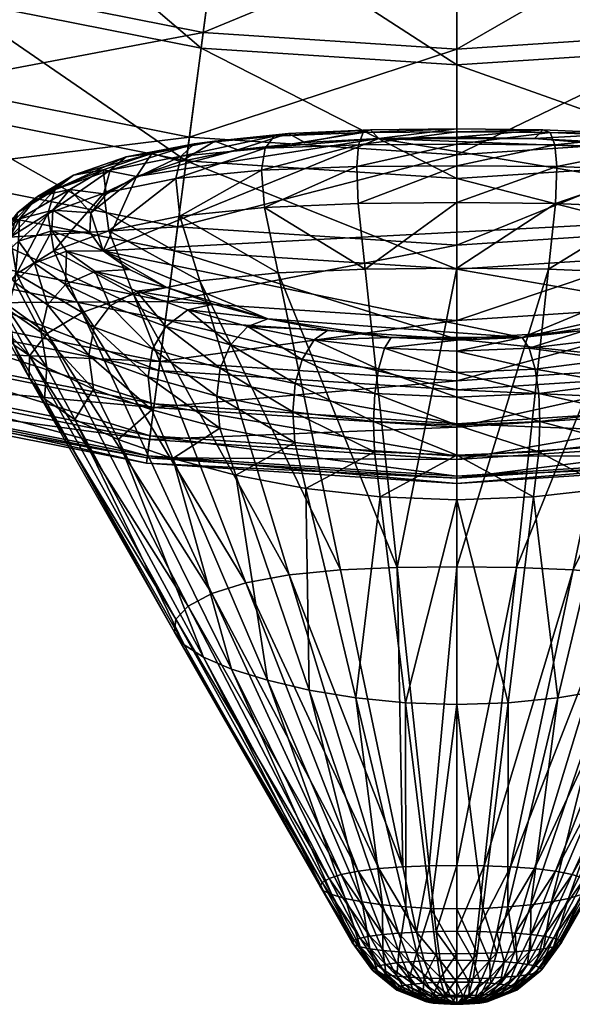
# Model space of a CAD drawing. Header units: centimetres. Extents: x -8.8 to 8.8, y -8.9 to 8.9.
# Tile 3 of 56: x -1.5 to 0.4, y -8.9 to -5.6. Entities that reach past the tile are written whole.
import ezdxf

# ---------------------------------------------------------------- set-up
doc = ezdxf.new("R2010")
doc.units = ezdxf.units.CM
doc.layers.get('0').update_dxf_attribs({"color": 153, "true_color": 0x5890e1})

msp = doc.modelspace()

# ---------------------------------------------------------------- meshes
at = {"color": 31, "true_color": 0xe4b899}
mesh = msp.add_polyface(dxfattribs=at)
corners = [(-1.3818, -6.2411, 26.9942), (-1.1929, -6.1725, 27.2578), (-1.1711, -6.095, 27.2356), (-1.3573, -6.1607, 26.9767), (-1.1952, -6.0944, 26.8846), (-1.3078, -6.16, 26.6311), (-1.4165, -6.1842, 26.6664), (-1.2951, -6.1121, 26.9402), (-1.4838, -6.2377, 26.6902), (-1.1168, -6.0505, 27.1874), (-2.3539, -4.8035, 29.1291), (-2.1407, -4.2886, 29.9652), (-2.7969, -3.965, 29.9652), (-3.0756, -4.4476, 29.1291), (-2.5328, -5.2352, 28.2417), (-2.6797, -5.5898, 27.323), (-3.3092, -4.8523, 28.2417), (-2.5125, -5.1861, 6.1784), (-2.6491, -5.516, 8.3864), (-3.4612, -5.1155, 8.3864), (-2.3555, -4.8072, 3.7867), (-3.2827, -4.8063, 6.1784), (-3.0776, -4.4511, 3.7867), (-2.1777, -4.378, 1.1959), (-2.8453, -4.0487, 1.1959), (-2.7979, -3.9667, 0.9669), (-2.1414, -4.2904, 0.9669), (-2.0817, -4.1462, 0.8286), (-1.8905, -3.6847, 30.7303), (-1.4478, -4.5238, 29.9652), (-1.592, -5.0621, 29.1291), (-1.713, -5.5135, 28.2417), (-1.8123, -5.8842, 27.323), (-1.8917, -6.1805, 26.3928), (-2.797, -5.8732, 26.3928), (-1.9528, -6.4086, 25.4711), (-2.8874, -6.0913, 25.4711), (-1.8706, -6.1018, 10.426), (-1.9365, -6.3474, 12.3124), (-2.8632, -6.0329, 12.3124), (-2.7659, -5.7979, 10.426), (-1.7917, -5.8071, 8.3864), (-1.6993, -5.4622, 6.1784), (-1.5931, -5.066, 3.7867), (-1.4728, -4.6172, 1.1959), (-1.4483, -4.5257, 0.9669), (-1.4079, -4.3749, 0.8286), (-2.0131, -3.9805, 0.759), (-1.3615, -4.2017, 0.759), (-1.3072, -3.9992, 0.7349), (-0.8029, -5.2191, 29.1291), (-0.8639, -5.6824, 28.2417), (-0.914, -6.0629, 27.323), (-0.954, -6.367, 26.3928), (-0.9036, -5.9837, 8.3864), (-0.9434, -6.2862, 10.426), (-0.857, -5.6297, 6.1784), (-0.8034, -5.223, 3.7867), (-0.7428, -4.7625, 1.1959)]
mesh.append_faces([[corners[k] for k in face] for face in [(0, 1, 2), (2, 3, 0), (4, 5, 6), (6, 7, 4), (8, 3, 7), (9, 7, 3), (10, 11, 12), (12, 13, 10), (14, 10, 13), (15, 14, 16), (17, 18, 19), (20, 17, 21), (21, 22, 20), (23, 20, 22), (22, 24, 23), (24, 25, 26), (26, 23, 24), (27, 26, 25), (28, 11, 29), (30, 29, 11), (11, 10, 30), (31, 30, 10), (10, 14, 31), (32, 31, 14), (14, 15, 32), (33, 32, 15), (15, 34, 33), (35, 33, 34), (34, 36, 35), (37, 38, 39), (39, 40, 37), (41, 37, 40), (40, 18, 41), (42, 41, 18), (18, 17, 42), (43, 42, 17), (17, 20, 43), (44, 43, 20), (20, 23, 44), (23, 26, 45), (45, 44, 23), (26, 27, 46), (46, 45, 26), (27, 47, 48), (48, 46, 27), (49, 48, 47), (29, 30, 50), (30, 31, 51), (31, 32, 52), (32, 33, 53), (54, 55, 37), (37, 41, 54), (41, 42, 56), (42, 43, 57), (43, 44, 58)]], dxfattribs={"vtx2": -1, "color": 31})
mesh = msp.add_polyface(dxfattribs=at)
corners = [(0.2631, -5.9876, 27.4186), (0.5138, -6.0011, 27.3367), (0.7402, -6.0265, 27.2053), (0.9324, -6.0653, 27.0313), (1.0823, -6.1163, 26.8239), (1.2372, -6.2393, 26.3512), (-0.2631, -5.9876, 27.4186), (0, -5.9836, 27.4464), (0.2911, -5.9583, 27.5407), (0, -5.9548, 27.5715), (0.5682, -5.9708, 27.4502), (0.8182, -5.9966, 27.305), (1.0301, -6.0383, 27.113), (1.1952, -6.0944, 26.8846), (1.1711, -6.095, 27.2356), (0.9312, -6.0477, 27.4537), (0.949, -6.1229, 27.4802), (0.6598, -6.0946, 27.649), (0.6472, -6.0208, 27.6191), (0.3383, -6.0827, 27.7546), (0.3317, -6.0098, 27.7224), (0, -6.08, 27.7905), (0, -6.0072, 27.7576), (0, -5.9654, 27.6846), (0.316, -5.9683, 27.6512), (0.6166, -5.9797, 27.5528), (0.8876, -6.0058, 27.3953), (1.1168, -6.0505, 27.1874), (1.2951, -6.1121, 26.9402), (0.8639, -5.6824, 28.2417), (0.8029, -5.2191, 29.1291), (0, -5.2717, 29.1291), (0, -5.739, 28.2417), (0.914, -6.0629, 27.323), (0, -6.1228, 27.323), (0.857, -5.6297, 6.1784), (0.9036, -5.9837, 8.3864), (0, -6.043, 8.3864), (0, -5.6859, 6.1784), (0.8034, -5.223, 3.7867), (0, -5.2757, 3.7867), (0.7428, -4.7625, 1.1959), (1.713, -5.5135, 28.2417), (1.8123, -5.8842, 27.323), (0.9434, -6.2862, 10.426), (1.7917, -5.8071, 8.3864), (1.6992, -5.4622, 6.1784), (1.5931, -5.066, 3.7867)]
mesh.append_faces([[corners[k] for k in face] for face in [(2, 5, 6), (0, 2, 6)]], dxfattribs={"vtx0": -1, "vtx1": -1, "vtx2": -1, "color": 31})
mesh.append_faces([[corners[k] for k in face] for face in [(7, 0, 6)]], dxfattribs={"vtx1": -1, "color": 31})
mesh.append_faces([[corners[k] for k in face] for face in [(0, 1, 2), (2, 3, 4), (8, 0, 7), (7, 9, 8), (10, 1, 0), (0, 8, 10), (11, 2, 1), (1, 10, 11), (12, 3, 2), (2, 11, 12), (13, 4, 3), (3, 12, 13), (14, 15, 16), (17, 16, 15), (15, 18, 17), (19, 17, 18), (18, 20, 19), (21, 19, 20), (20, 22, 21), (8, 9, 23), (23, 24, 8), (24, 23, 22), (22, 20, 24), (10, 8, 24), (24, 25, 10), (25, 24, 20), (20, 18, 25), (11, 10, 25), (25, 26, 11), (26, 25, 18), (18, 15, 26), (12, 11, 26), (26, 27, 12), (27, 26, 15), (15, 14, 27), (13, 12, 27), (27, 28, 13), (28, 27, 14), (29, 30, 31), (31, 32, 29), (33, 29, 32), (32, 34, 33), (35, 36, 37), (37, 38, 35), (39, 35, 38), (38, 40, 39), (41, 39, 40), (30, 29, 42), (29, 33, 43), (44, 36, 45), (36, 35, 46), (35, 39, 47)]], dxfattribs={"vtx2": -1, "color": 31})
mesh = msp.add_polyface(dxfattribs=at)
corners = [(-1.0823, -6.1163, 26.8239), (-0.9324, -6.0653, 27.0313), (-0.7402, -6.0265, 27.2053), (-0.5138, -6.0011, 27.3367), (-0.2631, -5.9876, 27.4186), (0, -5.9548, 27.5715), (0, -5.9836, 27.4464), (-0.2911, -5.9583, 27.5407), (-1.0301, -6.0383, 27.113), (-1.1952, -6.0944, 26.8846), (-0.8182, -5.9966, 27.305), (-0.5682, -5.9708, 27.4502), (-0.3383, -6.0827, 27.7546), (0, -6.08, 27.7905), (0, -6.0072, 27.7576), (-0.3317, -6.0098, 27.7224), (-0.6598, -6.0946, 27.649), (-0.6472, -6.0208, 27.6191), (-0.949, -6.1229, 27.4802), (-0.9312, -6.0477, 27.4537), (-1.1929, -6.1725, 27.2578), (-1.1711, -6.095, 27.2356), (-0.316, -5.9683, 27.6512), (0, -5.9654, 27.6846), (-1.2951, -6.1121, 26.9402), (-1.1168, -6.0505, 27.1874), (-1.3573, -6.1607, 26.9767), (-0.8876, -6.0058, 27.3953), (-0.6166, -5.9797, 27.5528), (-0.8639, -5.6824, 28.2417), (-0.8029, -5.2191, 29.1291), (-1.592, -5.0621, 29.1291), (-0.914, -6.0629, 27.323), (-1.713, -5.5135, 28.2417), (-0.954, -6.367, 26.3928), (-1.8123, -5.8842, 27.323), (-0.857, -5.6297, 6.1784), (-0.9036, -5.9837, 8.3864), (-1.7917, -5.8071, 8.3864), (-0.8034, -5.223, 3.7867), (-1.6993, -5.4622, 6.1784), (0, -5.739, 28.2417), (0, -5.2717, 29.1291), (0, -6.1228, 27.323), (-0.9434, -6.2862, 10.426), (0, -6.043, 8.3864), (0, -5.6859, 6.1784), (0, -5.2757, 3.7867), (0, -4.8111, 1.1959)]
mesh.append_faces([[corners[k] for k in face] for face in [(0, 2, 4)]], dxfattribs={"vtx0": -1, "vtx1": -1, "vtx2": -1, "color": 31})
mesh.append_faces([[corners[k] for k in face] for face in [(0, 1, 2), (2, 3, 4), (5, 6, 4), (4, 7, 5), (8, 1, 0), (0, 9, 8), (10, 2, 1), (1, 8, 10), (11, 3, 2), (2, 10, 11), (7, 4, 3), (3, 11, 7), (12, 13, 14), (14, 15, 12), (16, 12, 15), (15, 17, 16), (18, 16, 17), (17, 19, 18), (20, 18, 19), (19, 21, 20), (5, 7, 22), (22, 23, 5), (23, 22, 15), (15, 14, 23), (8, 9, 24), (24, 25, 8), (26, 21, 25), (10, 8, 25), (25, 27, 10), (27, 25, 21), (21, 19, 27), (11, 10, 27), (27, 28, 11), (28, 27, 19), (19, 17, 28), (7, 11, 28), (28, 22, 7), (22, 28, 17), (17, 15, 22), (29, 30, 31), (32, 29, 33), (34, 32, 35), (36, 37, 38), (39, 36, 40), (41, 42, 30), (30, 29, 41), (43, 41, 29), (29, 32, 43), (44, 37, 45), (46, 45, 37), (37, 36, 46), (47, 46, 36), (36, 39, 47), (48, 47, 39)]], dxfattribs={"vtx2": -1, "color": 31})
mesh = msp.add_polyface(dxfattribs=at)
corners = [(0.6387, -6.5972, 25.1611), (0.4362, -6.6357, 25.0648), (0.2212, -6.6604, 25.0064), (0.9804, -6.4915, 25.4589), (0, -6.6688, 24.9868), (-0.2212, -6.6604, 25.0064), (1.2372, -6.2393, 26.3512), (-1.1949, -6.368, 25.8721), (0.4822, -6.6677, 24.9487), (0.7059, -6.6231, 25.0551), (0.2446, -6.6965, 24.8842), (0, -6.7064, 24.8625), (0, -6.9563, 24.686), (0.2809, -6.9446, 24.7106), (0.2776, -7.0466, 24.7371), (0, -6.8615, 24.6993), (0.277, -6.8498, 24.7238), (0.5539, -6.911, 24.7842), (0.5472, -7.0153, 24.8099), (0.546, -6.8158, 24.7965), (0.8008, -6.9667, 24.9296), (0.8107, -6.859, 24.9052), (0.3334, -6.2078, 27.7383), (0.6503, -6.2211, 27.6344), (0.6598, -6.0946, 27.649), (0.3383, -6.0827, 27.7546), (0, -6.2044, 27.7737), (0, -6.08, 27.7905), (0.7642, -6.6851, 24.9662), (0.5222, -6.7349, 24.8514), (0.7992, -6.7635, 24.9163), (0.2649, -6.7673, 24.7816), (0, -6.7785, 24.7582), (0.8689, -6.4685, 27.3917), (0.604, -6.4414, 27.5459), (0.3929, -7.4451, 27.1428), (0.3096, -6.4291, 27.6423), (0.2013, -7.4373, 27.2048), (0, -6.4259, 27.6751), (0, -7.4352, 27.2258), (0.954, -6.367, 26.3928), (0.914, -6.0629, 27.323), (0, -6.1228, 27.323), (0, -6.4295, 26.3928), (0.9848, -6.6011, 25.4711), (0, -6.6657, 25.4711), (1.0073, -6.7716, 24.5776), (0, -6.8376, 24.5776), (0, -6.9518, 23.7324), (1.0222, -6.8848, 23.7324), (0, -7.0726, 17.2066), (0, -6.9635, 15.6875), (1.0237, -6.8964, 15.6875), (0, -6.8071, 14.0612), (1.0033, -6.7414, 14.0612), (0.9766, -6.5384, 12.3124), (0, -6.6024, 12.3124), (0.9434, -6.2862, 10.426), (0, -6.3481, 10.426), (0.9036, -5.9837, 8.3864), (0, -6.043, 8.3864)]
mesh.append_faces([[corners[k] for k in face] for face in [(3, 0, 2), (6, 2, 7)]], dxfattribs={"vtx0": -1, "vtx1": -1, "vtx2": -1, "color": 31})
mesh.append_faces([[corners[k] for k in face] for face in [(0, 1, 2), (2, 4, 5), (8, 1, 0), (0, 9, 8), (10, 2, 1), (1, 8, 10), (11, 4, 2), (2, 10, 11), (12, 13, 14), (13, 12, 15), (15, 16, 13), (13, 17, 18), (17, 13, 16), (16, 19, 17), (20, 18, 17), (21, 17, 19), (22, 23, 24), (24, 25, 22), (26, 22, 25), (25, 27, 26), (8, 9, 28), (28, 29, 8), (30, 19, 29), (10, 8, 29), (29, 31, 10), (31, 29, 19), (19, 16, 31), (11, 10, 31), (31, 32, 11), (32, 31, 16), (16, 15, 32), (33, 34, 35), (23, 22, 36), (36, 34, 23), (34, 36, 37), (22, 26, 38), (38, 36, 22), (36, 38, 39), (40, 41, 42), (42, 43, 40), (44, 40, 43), (43, 45, 44), (46, 44, 45), (45, 47, 46), (47, 48, 49), (50, 51, 52), (51, 53, 54), (55, 54, 53), (53, 56, 55), (57, 55, 56), (56, 58, 57), (59, 57, 58), (58, 60, 59)]], dxfattribs={"vtx2": -1, "color": 31})
mesh = msp.add_polyface(dxfattribs=at)
corners = [(-0.6387, -6.5972, 25.1611), (-0.8223, -6.5479, 25.2934), (-0.9804, -6.4915, 25.4589), (-1.1066, -6.4309, 25.6536), (-1.1949, -6.368, 25.8721), (-1.2398, -6.3039, 26.1075), (-1.2372, -6.2393, 26.3512), (-1.1848, -6.1757, 26.5936), (-1.0823, -6.1163, 26.8239), (-0.2631, -5.9876, 27.4186), (-0.9084, -6.5668, 25.201), (-0.7059, -6.6231, 25.0551), (-1.0827, -6.5035, 25.3834), (-1.2217, -6.4368, 25.5978), (-1.3188, -6.3686, 25.8381), (-1.1952, -6.0944, 26.8846), (-1.3078, -6.16, 26.6311), (-0.9354, -6.2506, 27.4682), (-0.6503, -6.2211, 27.6344), (-0.6598, -6.0946, 27.649), (-0.949, -6.1229, 27.4802), (-1.1758, -6.3, 27.2493), (-1.1929, -6.1725, 27.2578), (-1.0304, -6.9051, 25.0938), (-1.228, -6.8353, 25.2988), (-1.2439, -6.7204, 25.2788), (-1.0434, -6.7936, 25.0713), (-1.2255, -6.6256, 25.2857), (-1.0283, -6.6982, 25.0806), (-0.8008, -6.9667, 24.9296), (-0.8107, -6.859, 24.9052), (-0.7992, -6.7635, 24.9163), (-0.5472, -7.0153, 24.8099), (-0.5539, -6.911, 24.7842), (-0.546, -6.8158, 24.7965), (-0.7642, -6.6851, 24.9662), (-0.9833, -6.6229, 25.1238), (-1.1718, -6.5537, 25.3206), (-1.3221, -6.4816, 25.5518), (-0.604, -6.4414, 27.5459), (-0.8689, -6.4685, 27.3917), (-1.0925, -6.514, 27.1885), (-0.5661, -7.4616, 27.0434), (-1.3621, -6.3671, 26.9897), (-0.7131, -7.4886, 26.912), (-1.266, -6.5756, 26.9475), (-0.8282, -7.5251, 26.7555), (-1.3838, -6.6471, 26.6809), (-1.1439, -7.0054, 25.3737), (-1.2904, -6.9374, 25.5983), (-0.9601, -7.0695, 25.1823), (-1.0222, -6.8848, 23.7324), (-1.0364, -6.993, 22.5188), (0, -7.0609, 22.5188), (-1.038, -7.0046, 17.2066), (-1.0237, -6.8964, 15.6875), (0, -6.9635, 15.6875)]
mesh.append_faces([[corners[k] for k in face] for face in [(0, 2, 4), (4, 6, 8), (4, 8, 9)]], dxfattribs={"vtx0": -1, "vtx1": -1, "vtx2": -1, "color": 31})
mesh.append_faces([[corners[k] for k in face] for face in [(0, 1, 2), (2, 3, 4), (4, 5, 6), (6, 7, 8), (10, 1, 0), (0, 11, 10), (12, 2, 1), (1, 10, 12), (13, 3, 2), (2, 12, 13), (14, 4, 3), (3, 13, 14), (15, 8, 7), (7, 16, 15), (17, 18, 19), (19, 20, 17), (21, 17, 20), (20, 22, 21), (23, 24, 25), (25, 26, 23), (26, 25, 27), (27, 28, 26), (29, 23, 26), (26, 30, 29), (30, 26, 28), (28, 31, 30), (32, 29, 30), (33, 30, 31), (34, 31, 35), (10, 11, 35), (35, 36, 10), (36, 35, 31), (31, 28, 36), (12, 10, 36), (36, 37, 12), (37, 36, 28), (28, 27, 37), (13, 12, 37), (37, 38, 13), (39, 18, 17), (17, 40, 39), (40, 17, 21), (21, 41, 40), (42, 40, 41), (41, 21, 43), (44, 41, 45), (46, 45, 47), (24, 48, 49), (48, 24, 23), (50, 23, 29), (51, 52, 53), (54, 55, 56)]], dxfattribs={"vtx2": -1, "color": 31})
mesh = msp.add_polyface(dxfattribs=at)
corners = [(-0.2212, -6.6604, 25.0064), (-0.4362, -6.6357, 25.0648), (-0.6387, -6.5972, 25.1611), (0.2212, -6.6604, 25.0064), (-1.1949, -6.368, 25.8721), (1.2372, -6.2393, 26.3512), (-0.2631, -5.9876, 27.4186), (-0.2446, -6.6965, 24.8842), (0, -6.6688, 24.9868), (0, -6.7064, 24.8625), (-0.4822, -6.6677, 24.9487), (-0.7059, -6.6231, 25.0551), (-0.3334, -6.2078, 27.7383), (0, -6.2044, 27.7737), (0, -6.08, 27.7905), (-0.3383, -6.0827, 27.7546), (-0.6503, -6.2211, 27.6344), (-0.6598, -6.0946, 27.649), (-0.8107, -6.859, 24.9052), (-0.5539, -6.911, 24.7842), (-0.5472, -7.0153, 24.8099), (-0.7992, -6.7635, 24.9163), (-0.546, -6.8158, 24.7965), (-0.2809, -6.9446, 24.7106), (-0.2776, -7.0466, 24.7371), (-0.277, -6.8498, 24.7238), (0, -6.9563, 24.686), (0, -6.8615, 24.6993), (0, -6.7785, 24.7582), (-0.2649, -6.7673, 24.7816), (-0.5222, -6.7349, 24.8514), (-0.7642, -6.6851, 24.9662), (-0.3097, -6.4291, 27.6423), (0, -6.4259, 27.6751), (-0.2013, -7.4373, 27.2048), (-0.604, -6.4414, 27.5459), (-0.3929, -7.4451, 27.1428), (-0.8689, -6.4685, 27.3917), (0, -6.4295, 26.3928), (0, -6.1228, 27.323), (-0.914, -6.0629, 27.323), (-0.954, -6.367, 26.3928), (0, -6.6657, 25.4711), (-0.9848, -6.6011, 25.4711), (0, -6.8376, 24.5776), (-1.0073, -6.7716, 24.5776), (0, -6.9518, 23.7324), (-1.0222, -6.8848, 23.7324), (0, -7.0609, 22.5188), (0, -6.8071, 14.0612), (0, -6.9635, 15.6875), (-1.0237, -6.8964, 15.6875), (-1.0033, -6.7414, 14.0612), (0, -6.6024, 12.3124), (-0.9766, -6.5384, 12.3124), (0, -6.3481, 10.426), (-0.9434, -6.2862, 10.426), (0, -6.043, 8.3864)]
mesh.append_faces([[corners[k] for k in face] for face in [(3, 0, 2), (3, 2, 4), (5, 4, 6)]], dxfattribs={"vtx0": -1, "vtx1": -1, "vtx2": -1, "color": 31})
mesh.append_faces([[corners[k] for k in face] for face in [(0, 1, 2), (7, 0, 8), (8, 9, 7), (10, 1, 0), (0, 7, 10), (11, 2, 1), (1, 10, 11), (12, 13, 14), (14, 15, 12), (16, 12, 15), (15, 17, 16), (18, 19, 20), (21, 22, 19), (19, 23, 24), (23, 19, 22), (22, 25, 23), (26, 23, 25), (25, 27, 26), (7, 9, 28), (28, 29, 7), (29, 28, 27), (27, 25, 29), (10, 7, 29), (29, 30, 10), (30, 29, 25), (25, 22, 30), (11, 10, 30), (30, 31, 11), (31, 30, 22), (13, 12, 32), (32, 33, 13), (33, 32, 34), (32, 12, 16), (16, 35, 32), (34, 32, 35), (36, 35, 37), (38, 39, 40), (40, 41, 38), (42, 38, 41), (41, 43, 42), (44, 42, 43), (43, 45, 44), (46, 44, 45), (45, 47, 46), (48, 46, 47), (49, 50, 51), (51, 52, 49), (53, 49, 52), (52, 54, 53), (55, 53, 54), (54, 56, 55), (57, 55, 56)]], dxfattribs={"vtx2": -1, "color": 31})
mesh = msp.add_polyface(dxfattribs=at)
corners = [(-1.5519, -6.5266, 26.402), (-1.4883, -6.4451, 26.7027), (-1.5096, -6.321, 26.7028), (-1.5738, -6.4043, 26.3974), (-1.4838, -6.2377, 26.6902), (-1.5478, -6.3181, 26.3897), (-1.5536, -6.6069, 26.1004), (-1.5751, -6.4861, 26.0913), (-1.5499, -6.3971, 26.088), (-1.4965, -6.685, 25.8096), (-1.5168, -6.5655, 25.7964), (-1.4933, -6.4742, 25.797), (-1.4042, -6.6436, 25.5227), (-1.4809, -6.3351, 26.0898), (-1.4272, -6.4087, 25.8109), (-1.4783, -6.2599, 26.3788), (-1.4165, -6.1842, 26.6664), (-1.3838, -6.6471, 26.6809), (-1.4435, -6.7219, 26.4013), (-1.4456, -6.7957, 26.1207), (-1.9973, -6.5747, 24.5776), (-1.9528, -6.4086, 25.4711), (-2.8874, -6.0913, 25.4711), (-2.9532, -6.2502, 24.5776), (-2.0269, -6.685, 23.7324), (-2.9969, -6.3557, 23.7324), (-2.0551, -6.7903, 22.5188), (-3.0387, -6.4565, 22.5188), (-2.0727, -6.8558, 21.2748), (-3.0646, -6.5191, 21.2748), (-2.0792, -6.8803, 19.985), (-3.0743, -6.5425, 19.985), (-2.0745, -6.8626, 18.634), (-3.0673, -6.5256, 18.634), (-2.0582, -6.8017, 17.2066), (-3.0431, -6.4673, 17.2066), (-2.0299, -6.6962, 15.6875), (-3.0014, -6.3665, 15.6875), (-1.9894, -6.5452, 14.0612), (-2.9415, -6.222, 14.0612), (-1.9365, -6.3474, 12.3124), (-2.8632, -6.0329, 12.3124), (-1.8917, -6.1805, 26.3928), (-0.9848, -6.6011, 25.4711), (-1.0073, -6.7716, 24.5776), (-1.0222, -6.8848, 23.7324), (-1.0364, -6.993, 22.5188), (-1.0453, -7.0602, 21.2748), (-1.0486, -7.0853, 19.985), (-1.0462, -7.0672, 18.634), (-1.038, -7.0046, 17.2066), (-1.0237, -6.8964, 15.6875), (-1.0033, -6.7414, 14.0612), (-0.9766, -6.5384, 12.3124), (-1.8706, -6.1018, 10.426), (-0.9434, -6.2862, 10.426)]
mesh.append_faces([[corners[k] for k in face] for face in [(0, 1, 2), (2, 3, 0), (3, 2, 4), (4, 5, 3), (6, 0, 3), (3, 7, 6), (7, 3, 5), (5, 8, 7), (9, 6, 7), (7, 10, 9), (10, 7, 8), (8, 11, 10), (12, 10, 11), (13, 14, 11), (11, 8, 13), (15, 13, 8), (8, 5, 15), (16, 15, 5), (5, 4, 16), (17, 1, 0), (18, 0, 6), (6, 19, 18), (19, 6, 9), (20, 21, 22), (22, 23, 20), (24, 20, 23), (23, 25, 24), (26, 24, 25), (25, 27, 26), (28, 26, 27), (27, 29, 28), (30, 28, 29), (29, 31, 30), (32, 30, 31), (31, 33, 32), (34, 32, 33), (33, 35, 34), (36, 34, 35), (35, 37, 36), (38, 36, 37), (37, 39, 38), (40, 38, 39), (39, 41, 40), (42, 21, 43), (21, 20, 44), (20, 24, 45), (24, 26, 46), (26, 28, 47), (28, 30, 48), (30, 32, 49), (32, 34, 50), (34, 36, 51), (36, 38, 52), (38, 40, 53), (40, 54, 55)]], dxfattribs={"vtx2": -1, "color": 31})
mesh = msp.add_polyface(dxfattribs=at)
corners = [(1.0823, -6.1163, 26.8239), (1.1848, -6.1757, 26.5936), (1.2372, -6.2393, 26.3512), (0.7402, -6.0265, 27.2053), (1.1949, -6.368, 25.8721), (1.1066, -6.4309, 25.6536), (0.9804, -6.4915, 25.4589), (0.8223, -6.5479, 25.2934), (0.6387, -6.5972, 25.1611), (0.2212, -6.6604, 25.0064), (1.3078, -6.16, 26.6311), (1.1952, -6.0944, 26.8846), (1.2217, -6.4368, 25.5978), (1.0827, -6.5035, 25.3834), (0.9084, -6.5668, 25.201), (0.7059, -6.6231, 25.0551), (0.5539, -6.911, 24.7842), (0.8107, -6.859, 24.9052), (0.8008, -6.9667, 24.9296), (0.546, -6.8158, 24.7965), (0.7992, -6.7635, 24.9163), (1.0304, -6.9051, 25.0938), (1.0434, -6.7936, 25.0713), (1.0283, -6.6982, 25.0806), (1.228, -6.8353, 25.2988), (1.2439, -6.7204, 25.2788), (1.2255, -6.6256, 25.2857), (0.9354, -6.2506, 27.4682), (1.1758, -6.3, 27.2493), (1.1929, -6.1725, 27.2578), (0.949, -6.1229, 27.4802), (1.1711, -6.095, 27.2356), (0.6503, -6.2211, 27.6344), (0.6598, -6.0946, 27.649), (1.3221, -6.4816, 25.5518), (1.1718, -6.5537, 25.3206), (0.9833, -6.6229, 25.1238), (0.7642, -6.6851, 24.9662), (0.5222, -6.7349, 24.8514), (0.9601, -7.0695, 25.1823), (1.1439, -7.0054, 25.3737), (1.2904, -6.9374, 25.5983), (1.3838, -6.6471, 26.6809), (1.266, -6.5756, 26.9475), (0.8282, -7.5251, 26.7555), (1.3621, -6.3671, 26.9897), (1.0925, -6.514, 27.1885), (0.7131, -7.4886, 26.912), (0.8689, -6.4685, 27.3917), (0.5661, -7.4616, 27.0434), (0.604, -6.4414, 27.5459), (1.0222, -6.8848, 23.7324), (1.0073, -6.7716, 24.5776), (0, -6.8376, 24.5776), (1.0364, -6.993, 22.5188), (0, -6.9518, 23.7324), (1.0033, -6.7414, 14.0612), (1.0237, -6.8964, 15.6875), (0, -6.9635, 15.6875)]
mesh.append_faces([[corners[k] for k in face] for face in [(3, 0, 2), (2, 4, 6), (2, 6, 9)]], dxfattribs={"vtx0": -1, "vtx1": -1, "vtx2": -1, "color": 31})
mesh.append_faces([[corners[k] for k in face] for face in [(0, 1, 2), (4, 5, 6), (6, 7, 8), (10, 1, 0), (0, 11, 10), (12, 5, 4), (13, 6, 5), (5, 12, 13), (14, 7, 6), (6, 13, 14), (15, 8, 7), (7, 14, 15), (16, 17, 18), (19, 20, 17), (21, 18, 17), (17, 22, 21), (22, 17, 20), (20, 23, 22), (24, 21, 22), (22, 25, 24), (25, 22, 23), (23, 26, 25), (27, 28, 29), (29, 30, 27), (30, 29, 31), (32, 27, 30), (30, 33, 32), (13, 12, 34), (34, 35, 13), (14, 13, 35), (35, 36, 14), (36, 35, 26), (26, 23, 36), (15, 14, 36), (36, 37, 15), (37, 36, 23), (23, 20, 37), (38, 37, 20), (18, 21, 39), (21, 24, 40), (41, 40, 24), (42, 43, 44), (45, 28, 46), (43, 46, 47), (28, 27, 48), (48, 46, 28), (46, 48, 49), (27, 32, 50), (50, 48, 27), (51, 52, 53), (54, 51, 55), (56, 57, 58)]], dxfattribs={"vtx2": -1, "color": 31})
mesh = msp.add_polyface(dxfattribs=at)
corners = [(-1.3682, -6.2996, 26.0968), (-1.2398, -6.3039, 26.1075), (-1.1949, -6.368, 25.8721), (-1.3188, -6.3686, 25.8381), (-1.3654, -6.2296, 26.3647), (-1.2372, -6.2393, 26.3512), (-1.3078, -6.16, 26.6311), (-1.1848, -6.1757, 26.5936), (-1.3621, -6.3671, 26.9897), (-1.1758, -6.3, 27.2493), (-1.1929, -6.1725, 27.2578), (-1.3818, -6.2411, 26.9942), (-1.4883, -6.4451, 26.7027), (-1.5096, -6.321, 26.7028), (-1.3573, -6.1607, 26.9767), (-1.4838, -6.2377, 26.6902), (-1.3858, -6.7613, 25.5396), (-1.4965, -6.685, 25.8096), (-1.5168, -6.5655, 25.7964), (-1.4042, -6.6436, 25.5227), (-1.4933, -6.4742, 25.797), (-1.383, -6.5502, 25.5268), (-1.228, -6.8353, 25.2988), (-1.2439, -6.7204, 25.2788), (-1.2255, -6.6256, 25.2857), (-1.3221, -6.4816, 25.5518), (-1.1718, -6.5537, 25.3206), (-1.2217, -6.4368, 25.5978), (-1.4272, -6.4087, 25.8109), (-1.4809, -6.3351, 26.0898), (-1.4783, -6.2599, 26.3788), (-1.4165, -6.1842, 26.6664), (-1.2951, -6.1121, 26.9402), (-1.266, -6.5756, 26.9475), (-1.0925, -6.514, 27.1885), (-1.3838, -6.6471, 26.6809), (-1.5519, -6.5266, 26.402), (-1.4435, -6.7219, 26.4013), (-0.9076, -7.5674, 26.5816), (-0.9494, -7.6117, 26.3982), (-1.4456, -6.7957, 26.1207), (-1.393, -6.8674, 25.8499), (-0.9536, -7.6556, 26.2131), (-1.2904, -6.9374, 25.5983), (-0.9848, -6.6011, 25.4711), (-0.954, -6.367, 26.3928), (-1.8917, -6.1805, 26.3928), (-1.0073, -6.7716, 24.5776), (-1.9528, -6.4086, 25.4711), (-1.0222, -6.8848, 23.7324), (-1.9973, -6.5747, 24.5776), (-1.0364, -6.993, 22.5188), (-2.0269, -6.685, 23.7324), (-1.0453, -7.0602, 21.2748), (-2.0551, -6.7903, 22.5188), (-1.0486, -7.0853, 19.985), (-2.0727, -6.8558, 21.2748), (-1.0462, -7.0672, 18.634), (-2.0792, -6.8803, 19.985), (-1.038, -7.0046, 17.2066), (-2.0745, -6.8626, 18.634), (-1.0237, -6.8964, 15.6875), (-2.0582, -6.8017, 17.2066), (-1.0033, -6.7414, 14.0612), (-2.0299, -6.6962, 15.6875), (-0.9766, -6.5384, 12.3124), (-1.9894, -6.5452, 14.0612), (-0.9434, -6.2862, 10.426), (-1.9365, -6.3474, 12.3124)]
mesh.append_faces([[corners[k] for k in face] for face in [(0, 1, 2), (2, 3, 0), (4, 5, 1), (1, 0, 4), (6, 7, 5), (5, 4, 6), (8, 9, 10), (10, 11, 8), (12, 8, 11), (11, 13, 12), (13, 11, 14), (14, 15, 13), (16, 17, 18), (18, 19, 16), (20, 21, 19), (22, 16, 19), (19, 23, 22), (23, 19, 21), (21, 24, 23), (25, 26, 24), (24, 21, 25), (3, 27, 25), (25, 28, 3), (28, 25, 21), (21, 20, 28), (0, 3, 28), (28, 29, 0), (4, 0, 29), (29, 30, 4), (6, 4, 30), (30, 31, 6), (32, 31, 15), (8, 33, 34), (33, 8, 12), (12, 35, 33), (36, 37, 35), (38, 35, 37), (39, 37, 40), (17, 41, 40), (42, 40, 41), (41, 17, 16), (16, 43, 41), (43, 16, 22), (44, 45, 46), (47, 44, 48), (49, 47, 50), (51, 49, 52), (53, 51, 54), (55, 53, 56), (57, 55, 58), (59, 57, 60), (61, 59, 62), (63, 61, 64), (65, 63, 66), (67, 65, 68)]], dxfattribs={"vtx2": -1, "color": 31})
mesh = msp.add_polyface(dxfattribs=at)
corners = [(0, -7.4352, 27.2258), (-0.2013, -7.4373, 27.2048), (-0.0929, -8.4455, 26.7673), (-0.3929, -7.4451, 27.1428), (-0.1819, -8.4487, 26.7397), (-0.5661, -7.4616, 27.0434), (-0.2632, -8.4546, 26.695), (-0.7131, -7.4886, 26.912), (-0.3337, -8.4633, 26.6354), (-0.8282, -7.5251, 26.7555), (-0.3904, -8.4746, 26.5635), (-0.9076, -7.5674, 26.5816), (-0.4314, -8.4876, 26.4822), (-0.9494, -7.6117, 26.3982), (-0.4554, -8.5015, 26.3951), (-0.9536, -7.6556, 26.2131), (-0.4616, -8.5155, 26.3055), (-0.9216, -7.6983, 26.0334), (-0.4501, -8.5292, 26.217), (-0.8561, -7.74, 25.8655), (-0.4217, -8.5426, 26.1327), (-0.7608, -7.7803, 25.7148), (-0.3777, -8.5552, 26.0559), (-0.64, -7.8181, 25.5857), (-0.2776, -7.0466, 24.7371), (-0.5472, -7.0153, 24.8099), (-0.5539, -6.911, 24.7842), (0, -7.0573, 24.7127), (-0.2809, -6.9446, 24.7106), (0, -6.9563, 24.686), (0, -6.4259, 27.6751), (-0.604, -6.4414, 27.5459), (-0.8689, -6.4685, 27.3917), (-1.0925, -6.514, 27.1885), (-1.266, -6.5756, 26.9475), (-1.3838, -6.6471, 26.6809), (-1.4435, -6.7219, 26.4013), (-1.4456, -6.7957, 26.1207), (-1.393, -6.8674, 25.8499), (-1.2904, -6.9374, 25.5983), (-1.1439, -7.0054, 25.3737), (-1.0304, -6.9051, 25.0938), (-0.9601, -7.0695, 25.1823), (-0.8008, -6.9667, 24.9296), (-0.7464, -7.1259, 25.029), (-0.4984, -7.8513, 25.4818), (-0.5101, -7.1705, 24.9171), (-0.3411, -7.8773, 25.4058), (-0.2588, -7.1991, 24.8491), (-0.1732, -7.894, 25.3594), (0, -7.209, 24.8263), (0, -7.8998, 25.3439), (0, -7.1287, 21.2748), (0, -7.0609, 22.5188), (-1.0364, -6.993, 22.5188), (-1.0453, -7.0602, 21.2748), (0, -7.154, 19.985), (-1.0486, -7.0853, 19.985), (0, -7.1357, 18.634), (-1.0462, -7.0672, 18.634), (0, -7.0726, 17.2066), (-1.038, -7.0046, 17.2066), (0, -6.9635, 15.6875)]
mesh.append_faces([[corners[k] for k in face] for face in [(0, 1, 2), (1, 3, 4), (4, 3, 5), (6, 5, 7), (8, 7, 9), (10, 9, 11), (12, 11, 13), (14, 13, 15), (16, 15, 17), (18, 17, 19), (20, 19, 21), (22, 21, 23), (24, 25, 26), (27, 24, 28), (28, 29, 27), (1, 0, 30), (31, 3, 1), (32, 5, 3), (33, 7, 5), (34, 9, 7), (35, 11, 9), (36, 13, 11), (37, 15, 13), (38, 17, 15), (17, 38, 39), (39, 19, 17), (19, 39, 40), (40, 21, 19), (41, 42, 40), (21, 40, 42), (42, 23, 21), (43, 44, 42), (23, 42, 44), (44, 45, 23), (44, 43, 25), (25, 46, 44), (45, 44, 46), (46, 47, 45), (46, 25, 24), (24, 48, 46), (47, 46, 48), (48, 49, 47), (48, 24, 27), (27, 50, 48), (49, 48, 50), (50, 51, 49), (52, 53, 54), (54, 55, 52), (56, 52, 55), (55, 57, 56), (58, 56, 57), (57, 59, 58), (60, 58, 59), (59, 61, 60), (62, 60, 61)]], dxfattribs={"vtx2": -1, "color": 31})
mesh = msp.add_polyface(dxfattribs=at)
corners = [(0.64, -7.8181, 25.5857), (0.7608, -7.7803, 25.7148), (0.3777, -8.5552, 26.0559), (0.8561, -7.74, 25.8655), (0.4217, -8.5426, 26.1327), (0.9216, -7.6983, 26.0334), (0.4501, -8.5292, 26.217), (0.9536, -7.6556, 26.2131), (0.4616, -8.5155, 26.3055), (0.9494, -7.6117, 26.3982), (0.4554, -8.5015, 26.3951), (0.9076, -7.5674, 26.5816), (0.4314, -8.4876, 26.4822), (0.8282, -7.5251, 26.7555), (0.3904, -8.4746, 26.5635), (0.7131, -7.4886, 26.912), (0.3337, -8.4633, 26.6354), (0.5661, -7.4616, 27.0434), (0.2632, -8.4546, 26.695), (0.3929, -7.4451, 27.1428), (0.1819, -8.4487, 26.7397), (0.2013, -7.4373, 27.2048), (0.0929, -8.4455, 26.7673), (0, -7.4352, 27.2258), (0, -8.4446, 26.7766), (0.2776, -7.0466, 24.7371), (0, -7.0573, 24.7127), (0, -6.9563, 24.686), (0.5472, -7.0153, 24.8099), (0.2809, -6.9446, 24.7106), (0.2588, -7.1991, 24.8491), (0, -7.209, 24.8263), (0.1732, -7.894, 25.3594), (0, -7.8998, 25.3439), (0.5101, -7.1705, 24.9171), (0.3411, -7.8773, 25.4058), (0.8008, -6.9667, 24.9296), (0.7463, -7.1259, 25.029), (0.4984, -7.8513, 25.4818), (0.9601, -7.0695, 25.1823), (1.1439, -7.0054, 25.3737), (1.0304, -6.9051, 25.0938), (1.2904, -6.9374, 25.5983), (1.393, -6.8674, 25.8499), (1.4456, -6.7957, 26.1207), (1.4435, -6.7219, 26.4013), (1.3838, -6.6471, 26.6809), (1.266, -6.5756, 26.9475), (1.0925, -6.514, 27.1885), (0.8689, -6.4685, 27.3917), (0.604, -6.4414, 27.5459), (0.3096, -6.4291, 27.6423), (0, -6.9518, 23.7324), (0, -7.0609, 22.5188), (1.0364, -6.993, 22.5188), (1.0453, -7.0602, 21.2748), (0, -7.1287, 21.2748), (1.0486, -7.0853, 19.985), (0, -7.154, 19.985), (1.0462, -7.0672, 18.634), (0, -7.1357, 18.634), (1.038, -7.0046, 17.2066), (0, -7.0726, 17.2066), (1.0237, -6.8964, 15.6875)]
mesh.append_faces([[corners[k] for k in face] for face in [(0, 1, 2), (1, 3, 4), (3, 5, 6), (5, 7, 8), (7, 9, 10), (9, 11, 12), (11, 13, 14), (13, 15, 16), (15, 17, 18), (17, 19, 20), (19, 21, 22), (21, 23, 24), (25, 26, 27), (28, 25, 29), (26, 25, 30), (30, 31, 26), (31, 30, 32), (32, 33, 31), (25, 28, 34), (34, 30, 25), (30, 34, 35), (35, 32, 30), (28, 36, 37), (37, 34, 28), (34, 37, 38), (38, 35, 34), (39, 37, 36), (37, 39, 0), (0, 38, 37), (40, 39, 41), (39, 40, 1), (1, 0, 39), (40, 42, 3), (3, 1, 40), (42, 43, 5), (5, 3, 42), (7, 5, 43), (9, 7, 44), (11, 9, 45), (13, 11, 46), (15, 13, 47), (17, 15, 48), (19, 17, 49), (21, 19, 50), (23, 21, 51), (52, 53, 54), (55, 54, 53), (53, 56, 55), (57, 55, 56), (56, 58, 57), (59, 57, 58), (58, 60, 59), (61, 59, 60), (60, 62, 61), (63, 61, 62)]], dxfattribs={"vtx2": -1, "color": 31})
mesh = msp.add_polyface(dxfattribs=at)
corners = [(-0.0929, -8.4455, 26.7673), (0, -8.4446, 26.7766), (0, -7.4352, 27.2258), (-0.1819, -8.4487, 26.7397), (-0.2013, -7.4373, 27.2048), (-0.5661, -7.4616, 27.0434), (-0.2632, -8.4546, 26.695), (-0.7131, -7.4886, 26.912), (-0.3337, -8.4633, 26.6354), (-0.8282, -7.5251, 26.7555), (-0.3904, -8.4746, 26.5635), (-0.9076, -7.5674, 26.5816), (-0.4314, -8.4876, 26.4822), (-0.9494, -7.6117, 26.3982), (-0.4554, -8.5015, 26.3951), (-0.9536, -7.6556, 26.2131), (-0.4616, -8.5155, 26.3055), (-0.9216, -7.6983, 26.0334), (-0.4501, -8.5292, 26.217), (-0.8561, -7.74, 25.8655), (-0.4217, -8.5426, 26.1327), (-0.7608, -7.7803, 25.7148), (-0.3777, -8.5552, 26.0559), (-0.64, -7.8181, 25.5857), (-0.3199, -8.5667, 25.9891), (-0.4984, -7.8513, 25.4818), (-0.2505, -8.5766, 25.9347), (-0.3411, -7.8773, 25.4058), (-0.1721, -8.5841, 25.8944), (-0.1732, -7.894, 25.3594), (-0.0876, -8.5889, 25.8698), (0, -7.8998, 25.3439), (0, -8.5905, 25.8614), (0, -8.764, 26.6222), (0, -8.6661, 26.678), (-0.0691, -8.6669, 26.6712), (-0.0563, -8.7646, 26.6166), (-0.1356, -8.669, 26.6512), (-0.1103, -8.7664, 26.6003), (-0.1968, -8.6726, 26.6186), (-0.2504, -8.6773, 26.5747), (-0.2943, -8.6831, 26.5213), (-0.3269, -8.6896, 26.4604), (-0.3469, -8.6968, 26.3944), (-0.3536, -8.7042, 26.3258), (-0.3466, -8.7116, 26.2573), (-0.3264, -8.7188, 26.1914), (-0.2936, -8.7253, 26.1308), (-0.2496, -8.7311, 26.0776), (-0.1961, -8.7358, 26.0341), (-0.135, -8.7393, 26.0017), (-0.0688, -8.7415, 25.9818), (0, -8.7422, 25.975)]
mesh.append_faces([[corners[k] for k in face] for face in [(0, 1, 2), (3, 0, 4), (5, 6, 3), (7, 8, 6), (9, 10, 8), (11, 12, 10), (13, 14, 12), (15, 16, 14), (17, 18, 16), (19, 20, 18), (21, 22, 20), (23, 24, 22), (24, 23, 25), (25, 26, 24), (26, 25, 27), (27, 28, 26), (28, 27, 29), (29, 30, 28), (30, 29, 31), (31, 32, 30), (33, 34, 35), (36, 35, 37), (38, 37, 39), (35, 34, 1), (1, 0, 35), (37, 35, 0), (0, 3, 37), (6, 39, 37), (37, 3, 6), (8, 40, 39), (39, 6, 8), (10, 41, 40), (40, 8, 10), (12, 42, 41), (41, 10, 12), (14, 43, 42), (42, 12, 14), (16, 44, 43), (43, 14, 16), (18, 45, 44), (44, 16, 18), (20, 46, 45), (45, 18, 20), (22, 47, 46), (46, 20, 22), (24, 48, 47), (47, 22, 24), (26, 49, 48), (48, 24, 26), (28, 50, 49), (49, 26, 28), (30, 51, 50), (50, 28, 30), (52, 51, 30), (30, 32, 52)]], dxfattribs={"vtx2": -1, "color": 31})
mesh = msp.add_polyface(dxfattribs=at)
corners = [(0, -7.8998, 25.3439), (0.1732, -7.894, 25.3594), (0.0876, -8.5889, 25.8697), (0, -8.5905, 25.8614), (0.3411, -7.8773, 25.4058), (0.1721, -8.5841, 25.8944), (0.4984, -7.8513, 25.4818), (0.2505, -8.5766, 25.9347), (0.64, -7.8181, 25.5857), (0.3199, -8.5667, 25.9891), (0.3777, -8.5552, 26.0559), (0.4217, -8.5426, 26.1327), (0.7608, -7.7803, 25.7148), (0.4501, -8.5292, 26.217), (0.8561, -7.74, 25.8655), (0.4616, -8.5155, 26.3055), (0.9216, -7.6983, 26.0334), (0.4554, -8.5015, 26.3951), (0.9536, -7.6556, 26.2131), (0.4314, -8.4876, 26.4822), (0.9494, -7.6117, 26.3982), (0.3904, -8.4746, 26.5635), (0.9076, -7.5674, 26.5816), (0.3337, -8.4633, 26.6354), (0.8282, -7.5251, 26.7555), (0.2632, -8.4546, 26.695), (0.7131, -7.4886, 26.912), (0.1819, -8.4487, 26.7397), (0.5661, -7.4616, 27.0434), (0.0929, -8.4455, 26.7673), (0.3929, -7.4451, 27.1428), (0, -8.4446, 26.7766), (0.2013, -7.4373, 27.2048), (0.1601, -8.7693, 26.5737), (0.1968, -8.6726, 26.6186), (0.1356, -8.669, 26.6512), (0.1103, -8.7664, 26.6003), (0.0691, -8.6669, 26.6712), (0.0563, -8.7646, 26.6166), (0, -8.6661, 26.678), (0.0688, -8.7415, 25.9818), (0, -8.7422, 25.975), (0.135, -8.7393, 26.0017), (0.1961, -8.7358, 26.0341), (0.2496, -8.7311, 26.0776), (0.2936, -8.7253, 26.1308), (0.3264, -8.7188, 26.1914), (0.3466, -8.7116, 26.2573), (0.3536, -8.7042, 26.3258), (0.3469, -8.6968, 26.3944), (0.3269, -8.6896, 26.4604), (0.2943, -8.6831, 26.5213), (0.2504, -8.6773, 26.5747)]
mesh.append_faces([[corners[k] for k in face] for face in [(0, 1, 2), (2, 3, 0), (1, 4, 5), (5, 2, 1), (4, 6, 7), (7, 5, 4), (6, 8, 9), (9, 7, 6), (10, 9, 8), (11, 10, 12), (13, 11, 14), (15, 13, 16), (17, 15, 18), (19, 17, 20), (21, 19, 22), (23, 21, 24), (25, 23, 26), (27, 25, 28), (29, 27, 30), (31, 29, 32), (33, 34, 35), (36, 35, 37), (38, 37, 39), (40, 41, 3), (3, 2, 40), (42, 40, 2), (2, 5, 42), (43, 42, 5), (5, 7, 43), (44, 43, 7), (7, 9, 44), (45, 44, 9), (9, 10, 45), (46, 45, 10), (10, 11, 46), (47, 46, 11), (11, 13, 47), (48, 47, 13), (13, 15, 48), (49, 48, 15), (15, 17, 49), (50, 49, 17), (17, 19, 50), (51, 50, 19), (19, 21, 51), (52, 51, 21), (21, 23, 52), (34, 52, 23), (23, 25, 34), (35, 34, 25), (25, 27, 35), (37, 35, 27), (27, 29, 37), (39, 37, 29), (29, 31, 39)]], dxfattribs={"vtx2": -1, "color": 31})
mesh = msp.add_polyface(dxfattribs=at)
corners = [(-0.1968, -8.6726, 26.6186), (-0.1601, -8.7693, 26.5737), (-0.1103, -8.7664, 26.6003), (-0.2037, -8.7732, 26.538), (-0.1465, -8.8446, 26.4883), (-0.1151, -8.8417, 26.5139), (-0.2504, -8.6773, 26.5747), (-0.2395, -8.778, 26.4946), (-0.1721, -8.8481, 26.457), (-0.2943, -8.6831, 26.5213), (-0.0923, -8.8931, 26.4086), (-0.1911, -8.852, 26.4214), (-0.2659, -8.7834, 26.445), (-0.3269, -8.6896, 26.4604), (-0.2028, -8.8563, 26.3828), (-0.1087, -8.8976, 26.3688), (-0.1025, -8.8952, 26.3895), (-0.2822, -8.7893, 26.3913), (-0.3469, -8.6968, 26.3944), (-0.2066, -8.8608, 26.3427), (-0.1108, -8.9, 26.3473), (-0.2875, -8.7955, 26.3355), (-0.3536, -8.7042, 26.3258), (-0.2025, -8.8652, 26.3027), (-0.1085, -8.9024, 26.3258), (-0.2819, -8.8016, 26.2798), (-0.3466, -8.7116, 26.2573), (-0.1906, -8.8695, 26.2642), (-0.1022, -8.9047, 26.3052), (-0.2654, -8.8075, 26.2263), (-0.3264, -8.7188, 26.1914), (-0.1714, -8.8734, 26.2288), (-0.2387, -8.8129, 26.177), (-0.2936, -8.7253, 26.1308), (-0.0919, -8.9069, 26.2863), (-0.1457, -8.8769, 26.1979), (-0.2029, -8.8176, 26.1338), (-0.2496, -8.7311, 26.0776), (-0.1594, -8.8215, 26.0985), (-0.1144, -8.8797, 26.1725), (-0.1961, -8.7358, 26.0341), (-0.135, -8.7393, 26.0017), (-0.1097, -8.8244, 26.0722)]
mesh.append_faces([[corners[k] for k in face] for face in [(0, 1, 2), (3, 4, 5), (5, 1, 3), (6, 3, 1), (1, 0, 6), (7, 8, 4), (4, 3, 7), (9, 7, 3), (3, 6, 9), (10, 8, 11), (12, 11, 8), (8, 7, 12), (13, 12, 7), (7, 9, 13), (14, 15, 16), (16, 11, 14), (17, 14, 11), (11, 12, 17), (18, 17, 12), (12, 13, 18), (19, 20, 15), (15, 14, 19), (21, 19, 14), (14, 17, 21), (22, 21, 17), (17, 18, 22), (23, 24, 20), (20, 19, 23), (25, 23, 19), (19, 21, 25), (26, 25, 21), (21, 22, 26), (27, 28, 24), (24, 23, 27), (29, 27, 23), (23, 25, 29), (30, 29, 25), (25, 26, 30), (28, 27, 31), (32, 31, 27), (27, 29, 32), (33, 32, 29), (29, 30, 33), (34, 31, 35), (36, 35, 31), (31, 32, 36), (37, 36, 32), (32, 33, 37), (38, 39, 35), (35, 36, 38), (40, 38, 36), (36, 37, 40), (41, 42, 38), (38, 40, 41)]], dxfattribs={"vtx2": -1, "color": 31})
mesh = msp.add_polyface(dxfattribs=at)
corners = [(0, -8.913, 26.3493), (0, -8.8875, 26.4578), (-0.0217, -8.8878, 26.4557), (-0.0426, -8.8885, 26.4494), (-0.0617, -8.8897, 26.4391), (-0.0786, -8.8912, 26.4254), (-0.0923, -8.8931, 26.4086), (-0.1025, -8.8952, 26.3895), (-0.1087, -8.8976, 26.3688), (-0.1108, -8.9, 26.3473), (-0.1085, -8.9024, 26.3258), (-0.1022, -8.9047, 26.3052), (-0.0919, -8.9069, 26.2863), (-0.0781, -8.9087, 26.2697), (-0.0613, -8.9103, 26.2561), (-0.0422, -8.9114, 26.246), (-0.0215, -8.9121, 26.2398), (0, -8.9123, 26.2377), (-0.0404, -8.8383, 26.5448), (0, -8.8378, 26.5488), (-0.0563, -8.7646, 26.6166), (0, -8.764, 26.6222), (-0.0691, -8.6669, 26.6712), (-0.0793, -8.8396, 26.533), (-0.1103, -8.7664, 26.6003), (-0.1356, -8.669, 26.6512), (-0.1151, -8.8417, 26.5139), (-0.1601, -8.7693, 26.5737), (-0.1465, -8.8446, 26.4883), (-0.1721, -8.8481, 26.457), (-0.1911, -8.852, 26.4214), (-0.1714, -8.8734, 26.2288), (-0.1457, -8.8769, 26.1979), (-0.1144, -8.8797, 26.1725), (-0.0788, -8.8818, 26.1536), (-0.1097, -8.8244, 26.0722), (-0.1594, -8.8215, 26.0985), (-0.0402, -8.8831, 26.142), (-0.0559, -8.8262, 26.056), (-0.0688, -8.7415, 25.9818), (-0.135, -8.7393, 26.0017), (0, -8.8836, 26.1381), (0, -8.8268, 26.0505), (0, -8.7422, 25.975)]
mesh.append_faces([[corners[k] for k in face] for face in [(0, 1, 2), (0, 2, 3), (0, 3, 4), (0, 4, 5), (0, 5, 6), (0, 6, 7), (0, 7, 8), (0, 8, 9), (0, 9, 10), (0, 10, 11), (0, 11, 12), (0, 12, 13), (0, 13, 14), (0, 14, 15), (0, 15, 16), (0, 16, 17)]], dxfattribs={"color": 31})
mesh.append_faces([[corners[k] for k in face] for face in [(18, 2, 1), (1, 19, 18), (20, 18, 19), (19, 21, 20), (22, 20, 21), (23, 3, 2), (2, 18, 23), (24, 23, 18), (18, 20, 24), (25, 24, 20), (26, 4, 3), (3, 23, 26), (27, 26, 23), (23, 24, 27), (28, 5, 4), (4, 26, 28), (29, 6, 5), (5, 28, 29), (30, 7, 6), (31, 12, 11), (32, 13, 12), (33, 14, 13), (13, 32, 33), (34, 15, 14), (14, 33, 34), (35, 34, 33), (33, 36, 35), (37, 16, 15), (15, 34, 37), (38, 37, 34), (34, 35, 38), (39, 38, 35), (35, 40, 39), (41, 17, 16), (16, 37, 41), (42, 41, 37), (37, 38, 42), (43, 42, 38), (38, 39, 43)]], dxfattribs={"vtx2": -1, "color": 31})
mesh = msp.add_polyface(dxfattribs=at)
corners = [(0, -8.913, 26.3493), (0, -8.9123, 26.2377), (0.0215, -8.9121, 26.2398), (0.0422, -8.9114, 26.246), (0.0613, -8.9103, 26.2561), (0.0781, -8.9087, 26.2697), (0.0919, -8.9069, 26.2863), (0.1022, -8.9047, 26.3052), (0.1085, -8.9024, 26.3258), (0.1108, -8.9, 26.3473), (0.1087, -8.8976, 26.3688), (0.1025, -8.8952, 26.3895), (0.0923, -8.8931, 26.4086), (0.0785, -8.8912, 26.4254), (0.0617, -8.8897, 26.4391), (0.0425, -8.8885, 26.4494), (0.0217, -8.8878, 26.4557), (0, -8.8875, 26.4578), (0.0402, -8.8831, 26.142), (0, -8.8836, 26.1381), (0.0559, -8.8262, 26.056), (0, -8.8268, 26.0505), (0.0688, -8.7415, 25.9818), (0, -8.7422, 25.975), (0.0788, -8.8818, 26.1536), (0.1097, -8.8244, 26.0722), (0.135, -8.7393, 26.0017), (0.1144, -8.8797, 26.1725), (0.1594, -8.8215, 26.0985), (0.1457, -8.8769, 26.1979), (0.1714, -8.8734, 26.2288), (0.1906, -8.8695, 26.2642), (0.1721, -8.8481, 26.457), (0.1465, -8.8446, 26.4883), (0.1151, -8.8417, 26.5139), (0.0793, -8.8396, 26.533), (0.1103, -8.7664, 26.6003), (0.1601, -8.7693, 26.5737), (0.0404, -8.8383, 26.5448), (0.0563, -8.7646, 26.6166), (0.0691, -8.6669, 26.6712), (0, -8.8378, 26.5488), (0, -8.764, 26.6222), (0, -8.6661, 26.678)]
mesh.append_faces([[corners[k] for k in face] for face in [(0, 1, 2), (0, 2, 3), (0, 3, 4), (0, 4, 5), (0, 5, 6), (0, 6, 7), (0, 7, 8), (0, 8, 9), (0, 9, 10), (0, 10, 11), (0, 11, 12), (0, 12, 13), (0, 13, 14), (14, 15, 0), (15, 16, 0), (0, 16, 17)]], dxfattribs={"color": 31})
mesh.append_faces([[corners[k] for k in face] for face in [(18, 2, 1), (1, 19, 18), (20, 18, 19), (19, 21, 20), (22, 20, 21), (21, 23, 22), (24, 3, 2), (2, 18, 24), (25, 24, 18), (18, 20, 25), (26, 25, 20), (20, 22, 26), (27, 4, 3), (3, 24, 27), (28, 27, 24), (24, 25, 28), (29, 5, 4), (4, 27, 29), (30, 6, 5), (31, 7, 6), (32, 12, 11), (33, 13, 12), (34, 14, 13), (13, 33, 34), (35, 15, 14), (14, 34, 35), (36, 35, 34), (34, 37, 36), (38, 16, 15), (15, 35, 38), (39, 38, 35), (35, 36, 39), (40, 39, 36), (41, 17, 16), (16, 38, 41), (42, 41, 38), (38, 39, 42), (43, 42, 39)]], dxfattribs={"vtx2": -1, "color": 31})
mesh = msp.add_polyface(dxfattribs=at)
corners = [(0.1961, -8.7358, 26.0341), (0.1594, -8.8215, 26.0985), (0.1097, -8.8244, 26.0722), (0.135, -8.7393, 26.0017), (0.2029, -8.8176, 26.1338), (0.1457, -8.8769, 26.1979), (0.1144, -8.8797, 26.1725), (0.2496, -8.7311, 26.0776), (0.0781, -8.9087, 26.2697), (0.1714, -8.8734, 26.2288), (0.2387, -8.8129, 26.177), (0.2936, -8.7253, 26.1308), (0.0919, -8.9069, 26.2863), (0.1906, -8.8695, 26.2642), (0.2654, -8.8075, 26.2263), (0.3264, -8.7188, 26.1914), (0.2025, -8.8652, 26.3027), (0.1085, -8.9024, 26.3258), (0.1022, -8.9047, 26.3052), (0.2818, -8.8016, 26.2798), (0.3466, -8.7116, 26.2573), (0.2066, -8.8608, 26.3427), (0.1108, -8.9, 26.3473), (0.2875, -8.7955, 26.3355), (0.3536, -8.7042, 26.3258), (0.2028, -8.8563, 26.3828), (0.1087, -8.8976, 26.3688), (0.2822, -8.7893, 26.3913), (0.3469, -8.6968, 26.3944), (0.1911, -8.852, 26.4214), (0.1025, -8.8952, 26.3895), (0.2659, -8.7834, 26.445), (0.3269, -8.6896, 26.4604), (0.1721, -8.8481, 26.457), (0.2395, -8.778, 26.4946), (0.2943, -8.6831, 26.5213), (0.0923, -8.8931, 26.4086), (0.1465, -8.8446, 26.4883), (0.2037, -8.7732, 26.538), (0.2504, -8.6773, 26.5747), (0.1601, -8.7693, 26.5737), (0.1151, -8.8417, 26.5139), (0.1968, -8.6726, 26.6186), (0.1356, -8.669, 26.6512), (0.1103, -8.7664, 26.6003)]
mesh.append_faces([[corners[k] for k in face] for face in [(0, 1, 2), (2, 3, 0), (4, 5, 6), (6, 1, 4), (7, 4, 1), (1, 0, 7), (8, 5, 9), (10, 9, 5), (5, 4, 10), (11, 10, 4), (4, 7, 11), (12, 9, 13), (14, 13, 9), (9, 10, 14), (15, 14, 10), (10, 11, 15), (16, 17, 18), (18, 13, 16), (19, 16, 13), (13, 14, 19), (20, 19, 14), (14, 15, 20), (21, 22, 17), (17, 16, 21), (23, 21, 16), (16, 19, 23), (24, 23, 19), (19, 20, 24), (25, 26, 22), (22, 21, 25), (27, 25, 21), (21, 23, 27), (28, 27, 23), (23, 24, 28), (29, 30, 26), (26, 25, 29), (31, 29, 25), (25, 27, 31), (32, 31, 27), (27, 28, 32), (30, 29, 33), (34, 33, 29), (29, 31, 34), (35, 34, 31), (31, 32, 35), (36, 33, 37), (38, 37, 33), (33, 34, 38), (39, 38, 34), (34, 35, 39), (40, 41, 37), (37, 38, 40), (42, 40, 38), (38, 39, 42), (43, 44, 40)]], dxfattribs={"vtx2": -1, "color": 31})

doc.saveas('drawing.dxf')
